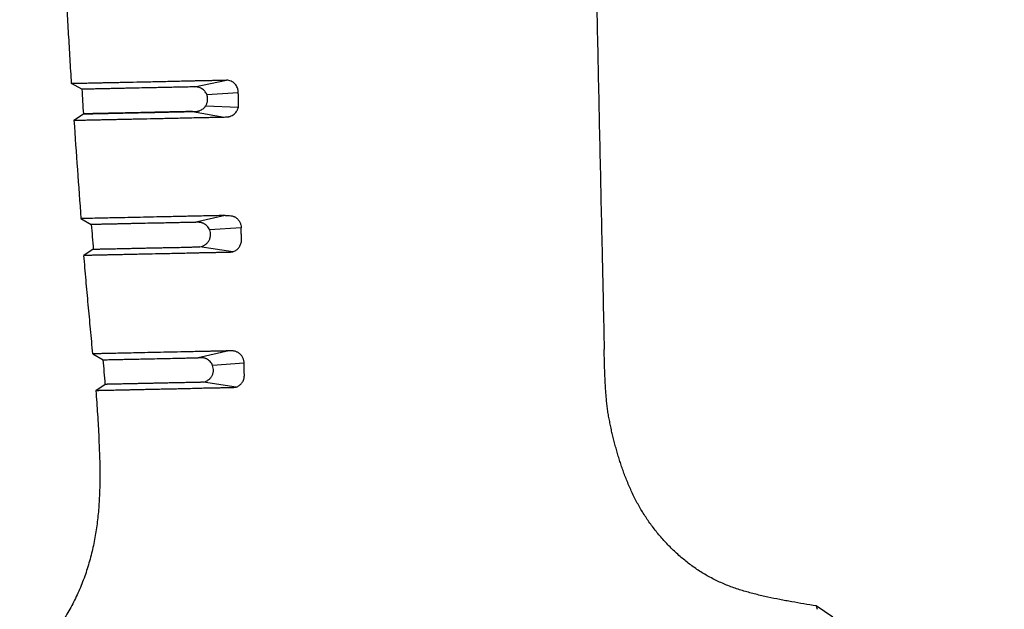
# Model space of a CAD drawing. Header units: millimetres. Extents: x -185 to 204, y 201 to 484.
# Tile 16 of 29: x 52 to 131, y 272 to 320. Entities that reach past the tile are written whole.
import ezdxf
from ezdxf.enums import TextEntityAlignment as Align

# ---------------------------------------------------------------- set-up
doc = ezdxf.new("R2010")
doc.units = ezdxf.units.MM
doc.header["$LTSCALE"] = 16.335
doc.layers.get('0').update_dxf_attribs({"linetype": 'CONTINUOUS'})
doc.layers.add('20_ALL_FEATURES', color=7, linetype='CONTINUOUS')
doc.layers.add('51__DRAFT_DIMS', color=7, linetype='CONTINUOUS')
doc.styles.get("Standard").update_dxf_attribs({"font": 'simfang.ttf'})
doc.dimstyles.new('DIMSTYLE_2', dxfattribs={"dimtxt": 3, "dimasz": 3, "dimexe": 2.5, "dimexo": 0.5, "dimgap": 0.75, "dimtad": 1, "dimdsep": 46, "dimtxsty": 'STANDARD', "dimblk": '_FILLED', "dimblk1": '_FILLED', "dimblk2": '_FILLED', "dimcen": 0.09, "dimclrt": 3, "dimazin": 2, "dimtp": 0.5, "dimtm": 0.5, "dimtfac": 1, "dimtofl": 0, "dimtmove": 0, "dimatfit": 3, "dimldrblk": '_FILLED', "dimfxl": 1, "dimtolj": 1, "dimarcsym": 0})

# ---------------------------------------------------------------- blocks, each defined once
blk = doc.blocks.new('_FILLED')
at = {"color": 0, "linetype": 'ByBlock'}
blk.add_solid([(0, 0), (-1, 0.167), (-1, -0.167)], dxfattribs=at)
blk = doc.blocks.new('*D3')
at = {"layer": '51__DRAFT_DIMS', "color": 4}
for p, q in [((121.102, 457.28), (165.12, 457.281)), ((162.62, 457.281), (162.622, 343.728)), ((162.625, 230.176), (162.622, 343.728)), ((120.558, 230.175), (165.125, 230.176))]:
    blk.add_line(p, q, dxfattribs=at)
at = {"layer": '51__DRAFT_DIMS', "color": 4, "xscale": 3, "yscale": 3, "zscale": 3}
for p, rotation in [((162.62, 457.281), 90.00123686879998), ((162.625, 230.176), 270.0012368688)]:
    blk.add_blockref('_FILLED', p, dxfattribs=dict(at, rotation=rotation))
at = {"layer": '51__DRAFT_DIMS', "color": 3}
blk.add_text('227.11', height=3, rotation=90, dxfattribs=at).set_placement((161.872, 343.728), align=Align.CENTER)

msp = doc.modelspace()

# ---------------------------------------------------------------- linework, layer by layer
at = {"layer": '20_ALL_FEATURES', "color": 7}
for p, q in [((65.749, 314.639), (68.341, 315.191)), ((56.588, 314.443), (55.757, 314.925)), ((65.559, 312.634), (65.576, 312.635)), ((55.949, 311.928), (56.717, 312.445)), ((56.52, 303.939), (57.36, 303.457)), ((57.519, 301.46), (56.759, 300.943)), ((57.48, 292.957), (58.325, 292.475)), ((58.491, 290.478), (57.729, 289.961)), ((117.553, 271.558), (116.199, 272.491)), ((116.199, 272.491), (116.303, 272.209))]:
    msp.add_line(p, q, dxfattribs=at)
at = {"layer": '20_ALL_FEATURES', "color": 4}
for p, q in [((66.732, 314.017), (69.295, 314.172)), ((65.576, 312.635), (68.157, 312.191)), ((66.64, 313.092), (69.296, 312.998)), ((68.222, 304.189), (65.724, 303.634)), ((69.529, 303.193), (66.962, 303.029)), ((68.838, 301.238), (66.177, 301.652)), ((68.531, 293.192), (66.041, 292.64)), ((69.765, 292.186), (67.201, 292.022)), ((69.132, 290.261), (66.481, 290.666))]:
    msp.add_line(p, q, dxfattribs=at)
for centre, radius, start, end in [((796.931, 361.065), 741.809, 183.603354, 183.757972), ((855.371, 365.033), 801.184, 183.80052, 184.373352), ((538.294, 340.772), 482.38, 184.43669, 184.67465)]:
    msp.add_arc(centre, radius, start, end, dxfattribs=at)
at = {"layer": '20_ALL_FEATURES', "color": 7}
for centre, radius, start, end in [((65.562, 312.688), 0.0539, 243.85433, 246.40297), ((65.561, 312.691), 0.0562, 266.96881, 268.28329), ((-174.502, 272.133), 233.715, 4.50204, 4.99327)]:
    msp.add_arc(centre, radius, start, end, dxfattribs=at)
for points, knots in [([(98.337, 323.812), (98.365, 322.541), (98.419, 319.999), (98.501, 316.186), (98.584, 312.372), (98.667, 308.559), (98.75, 304.746), (98.819, 301.568), (98.876, 299.026), (98.933, 296.484), (98.976, 294.577), (99.003, 293.306)], [0, 0, 0, 0, 0.125, 0.25, 0.375, 0.5, 0.625, 0.75, 0.8125, 0.875, 1, 1, 1, 1]), ([(55.757, 314.925), (55.715, 315.591), (55.634, 316.922), (55.519, 318.92), (55.412, 320.918), (55.347, 322.251), (55.316, 322.917)], [0, 0, 0, 0, 0.25, 0.5, 0.75, 1, 1, 1, 1]), ([(55.757, 314.925), (55.807, 314.926), (55.883, 314.928), (55.993, 314.93), (56.092, 314.931), (56.215, 314.934), (56.363, 314.938), (56.541, 314.942), (56.75, 314.947), (56.995, 314.952), (57.221, 314.956), (57.421, 314.96), (57.645, 314.965), (57.949, 314.972), (58.341, 314.981), (58.767, 314.99), (59.225, 314.999), (59.713, 315.009), (60.227, 315.019), (60.958, 315.034), (61.716, 315.05), (62.497, 315.067), (63.107, 315.081), (63.729, 315.095), (64.363, 315.109), (65.007, 315.124), (65.549, 315.137), (65.987, 315.146), (66.319, 315.153), (66.652, 315.16), (66.987, 315.166), (67.323, 315.172), (67.605, 315.177), (67.83, 315.182), (68, 315.187), (68.17, 315.193), (68.284, 315.193), (68.341, 315.191)], [0, 0, 0, 0, 0.011979, 0.018221, 0.026066, 0.03572, 0.047418, 0.061433, 0.078027, 0.097392, 0.119694, 0.131974, 0.145001, 0.173276, 0.204455, 0.238373, 0.274846, 0.313663, 0.354594, 0.397422, 0.487933, 0.535252, 0.583735, 0.63324, 0.683646, 0.734848, 0.786758, 0.812953, 0.839295, 0.865776, 0.892387, 0.919122, 0.945974, 0.959441, 0.972934, 0.986453, 1, 1, 1, 1]), ([(69.295, 314.172), (69.294, 314.237), (69.286, 314.335), (69.258, 314.462), (69.217, 314.586), (69.143, 314.732), (69.024, 314.886), (68.877, 315.012), (68.71, 315.109), (68.53, 315.171), (68.403, 315.189), (68.341, 315.191)], [0, 0, 0, 0, 0.1268, 0.190235, 0.253609, 0.379886, 0.505551, 0.630419, 0.754429, 0.877587, 1, 1, 1, 1]), ([(65.749, 314.639), (65.66, 314.636), (65.482, 314.633), (65.215, 314.628), (64.95, 314.622), (64.686, 314.616), (64.425, 314.61), (64.08, 314.602), (63.654, 314.593), (63.15, 314.582), (62.655, 314.572), (62.172, 314.563), (61.553, 314.55), (60.954, 314.538), (60.377, 314.525), (59.971, 314.516), (59.586, 314.507), (59.223, 314.499), (58.884, 314.491), (58.571, 314.485), (58.284, 314.479), (57.956, 314.472), (57.612, 314.464), (57.271, 314.457), (57.044, 314.452), (56.903, 314.449), (56.821, 314.447), (56.754, 314.446), (56.678, 314.445), (56.624, 314.443), (56.588, 314.443)], [0, 0, 0, 0, 0.029282, 0.058392, 0.087328, 0.116081, 0.14464, 0.172996, 0.22905, 0.284144, 0.33816, 0.390971, 0.442436, 0.540701, 0.587137, 0.631516, 0.673639, 0.713303, 0.750337, 0.784576, 0.815893, 0.844239, 0.892008, 0.928662, 0.955743, 0.966282, 0.975095, 0.982358, 0.988234, 1, 1, 1, 1]), ([(66.732, 314.017), (66.712, 314.066), (66.663, 314.161), (66.569, 314.29), (66.457, 314.402), (66.332, 314.494), (66.194, 314.565), (66.049, 314.613), (65.9, 314.638), (65.799, 314.641), (65.749, 314.639)], [0, 0, 0, 0, 0.129398, 0.257666, 0.384675, 0.510272, 0.634411, 0.757252, 0.879008, 1, 1, 1, 1]), ([(69.296, 312.998), (69.306, 313.045), (69.316, 313.143), (69.315, 313.266), (69.311, 313.363), (69.308, 313.437), (69.307, 313.51), (69.305, 313.608), (69.303, 313.731), (69.3, 313.878), (69.297, 314.025), (69.295, 314.123), (69.295, 314.172)], [0, 0, 0, 0, 0.124752, 0.249756, 0.312281, 0.374804, 0.437326, 0.499846, 0.624882, 0.749922, 0.874964, 1, 1, 1, 1]), ([(66.64, 313.092), (66.684, 313.158), (66.738, 313.266), (66.782, 313.42), (66.801, 313.54), (66.806, 313.662), (66.796, 313.783), (66.773, 313.902), (66.747, 313.979), (66.732, 314.017)], [0, 0, 0, 0, 0.246846, 0.371688, 0.497107, 0.622872, 0.748764, 0.874563, 1, 1, 1, 1]), ([(65.539, 312.64), (65.193, 312.631), (64.512, 312.616), (63.508, 312.594), (62.54, 312.573), (61.618, 312.553), (60.752, 312.534), (59.748, 312.512), (58.86, 312.493), (58.101, 312.476), (57.684, 312.467), (57.362, 312.46), (57.122, 312.455), (56.95, 312.451), (56.833, 312.448), (56.762, 312.446), (56.728, 312.445), (56.717, 312.445)], [0, 0, 0, 0, 0.117419, 0.23155, 0.341594, 0.446537, 0.545162, 0.636003, 0.788173, 0.84709, 0.894082, 0.930055, 0.95661, 0.975577, 0.988453, 0.996338, 1, 1, 1, 1]), ([(56.717, 312.445), (56.751, 312.446), (56.802, 312.447), (56.874, 312.449), (56.937, 312.45), (57.013, 312.451), (57.147, 312.454), (57.362, 312.459), (57.611, 312.465), (57.855, 312.47), (58.075, 312.474), (58.322, 312.48), (58.594, 312.486), (58.893, 312.493), (59.217, 312.5), (59.565, 312.507), (60.072, 312.517), (60.752, 312.532), (61.618, 312.55), (62.539, 312.57), (63.338, 312.589), (63.997, 312.604), (64.505, 312.615), (65.02, 312.626), (65.365, 312.634), (65.539, 312.638)], [0, 0, 0, 0, 0.011583, 0.017325, 0.024414, 0.033017, 0.043341, 0.069979, 0.106, 0.128026, 0.152958, 0.180891, 0.211832, 0.245723, 0.282487, 0.321984, 0.364021, 0.454874, 0.553415, 0.658295, 0.768355, 0.824991, 0.882544, 0.940909, 1, 1, 1, 1]), ([(65.558, 312.634), (65.553, 312.635), (65.548, 312.636), (65.542, 312.638), (65.541, 312.639)], [0, 0, 0, 0, 0.74782, 1, 1, 1, 1]), ([(65.548, 312.635), (65.549, 312.635), (65.553, 312.635), (65.556, 312.634), (65.559, 312.634)], [0, 0, 0, 0, 0.239393, 1, 1, 1, 1]), ([(65.576, 312.635), (65.573, 312.635), (65.567, 312.634), (65.562, 312.634), (65.559, 312.634)], [0, 0, 0, 0, 0.499734, 1, 1, 1, 1]), ([(65.576, 312.635), (65.625, 312.636), (65.725, 312.636), (65.85, 312.64), (65.949, 312.651), (66.023, 312.664), (66.096, 312.683), (66.192, 312.716), (66.307, 312.771), (66.434, 312.858), (66.547, 312.965), (66.611, 313.048), (66.64, 313.092)], [0, 0, 0, 0, 0.122541, 0.245351, 0.306902, 0.368626, 0.430524, 0.492614, 0.61746, 0.743572, 0.871077, 1, 1, 1, 1]), ([(68.157, 312.191), (68.22, 312.192), (68.314, 312.194), (68.44, 312.202), (68.518, 312.214), (68.579, 312.228), (68.64, 312.245), (68.744, 312.285), (68.883, 312.364), (69.03, 312.487), (69.133, 312.612), (69.199, 312.722), (69.254, 312.84), (69.282, 312.934), (69.296, 312.998)], [0, 0, 0, 0, 0.12317, 0.184842, 0.246574, 0.277483, 0.308424, 0.3704, 0.494736, 0.619861, 0.745771, 0.809102, 0.872625, 1, 1, 1, 1]), ([(55.949, 311.928), (55.964, 311.929), (55.992, 311.929), (56.039, 311.93), (56.097, 311.931), (56.171, 311.934), (56.312, 311.937), (56.483, 311.94), (56.69, 311.944), (56.889, 311.948), (57.121, 311.953), (57.389, 311.959), (57.694, 311.966), (58.035, 311.973), (58.411, 311.98), (58.822, 311.989), (59.264, 311.999), (59.735, 312.01), (60.234, 312.021), (60.944, 312.036), (61.88, 312.056), (63.05, 312.08), (64.274, 312.106), (65.322, 312.13), (66.179, 312.148), (66.722, 312.16), (67.161, 312.169), (67.603, 312.178), (67.935, 312.185), (68.157, 312.191)], [0, 0, 0, 0, 0.003529, 0.006947, 0.011616, 0.017671, 0.025295, 0.046109, 0.059805, 0.076049, 0.095045, 0.116967, 0.141911, 0.169853, 0.200738, 0.234418, 0.270712, 0.309419, 0.350311, 0.393171, 0.483943, 0.580235, 0.680826, 0.784767, 0.837765, 0.891344, 0.918332, 0.945442, 1, 1, 1, 1]), ([(68.222, 304.189), (67.792, 304.18), (66.941, 304.162), (65.68, 304.135), (64.453, 304.108), (63.269, 304.083), (62.14, 304.059), (61.08, 304.036), (60.109, 304.016), (59.041, 303.993), (58.031, 303.971), (57.18, 303.953), (56.737, 303.944), (56.564, 303.94), (56.52, 303.939)], [0, 0, 0, 0, 0.110178, 0.21813, 0.323257, 0.424787, 0.521706, 0.612742, 0.696357, 0.770828, 0.886441, 0.955473, 0.988836, 1, 1, 1, 1]), ([(68.222, 304.189), (68.298, 304.191), (68.452, 304.195), (68.644, 304.186), (68.796, 304.159), (68.889, 304.131), (68.961, 304.102), (69.031, 304.067), (69.114, 304.014), (69.205, 303.939), (69.287, 303.853), (69.359, 303.758), (69.42, 303.656), (69.468, 303.546), (69.514, 303.393), (69.529, 303.273), (69.529, 303.193)], [0, 0, 0, 0, 0.12236, 0.245075, 0.306675, 0.368485, 0.399511, 0.430617, 0.493036, 0.555759, 0.618753, 0.681981, 0.745406, 0.808989, 0.872685, 1, 1, 1, 1]), ([(65.724, 303.634), (65.64, 303.634), (65.472, 303.631), (65.221, 303.625), (64.972, 303.619), (64.643, 303.611), (64.238, 303.602), (63.757, 303.592), (63.286, 303.582), (62.68, 303.571), (61.954, 303.557), (61.252, 303.543), (60.723, 303.531), (60.353, 303.523), (60.004, 303.514), (59.676, 303.506), (59.373, 303.499), (59.017, 303.492), (58.694, 303.486), (58.405, 303.479), (58.225, 303.475), (58.067, 303.472), (57.898, 303.468), (57.753, 303.465), (57.63, 303.462), (57.56, 303.461), (57.502, 303.46), (57.437, 303.459), (57.391, 303.457), (57.36, 303.457)], [0, 0, 0, 0, 0.030183, 0.060172, 0.089959, 0.119534, 0.178004, 0.235481, 0.29185, 0.346979, 0.452946, 0.552102, 0.598661, 0.642949, 0.684766, 0.723939, 0.760317, 0.793759, 0.851591, 0.875976, 0.897465, 0.916227, 0.932444, 0.958182, 0.968173, 0.976511, 0.983372, 0.98891, 1, 1, 1, 1]), ([(66.962, 303.029), (66.937, 303.088), (66.876, 303.203), (66.753, 303.352), (66.631, 303.454), (66.525, 303.521), (66.441, 303.562), (66.355, 303.595), (66.266, 303.618), (66.175, 303.632), (66.055, 303.641), (65.904, 303.639), (65.784, 303.634), (65.724, 303.634)], [0, 0, 0, 0, 0.130465, 0.259418, 0.386591, 0.449536, 0.512004, 0.574005, 0.63557, 0.696781, 0.757741, 0.879127, 1, 1, 1, 1]), ([(66.177, 301.652), (66.249, 301.663), (66.356, 301.689), (66.49, 301.748), (66.618, 301.821), (66.765, 301.941), (66.881, 302.092), (66.952, 302.228), (66.994, 302.337), (67.023, 302.451), (67.039, 302.567), (67.041, 302.685), (67.025, 302.842), (66.992, 302.956), (66.962, 303.029)], [0, 0, 0, 0, 0.119133, 0.17928, 0.239873, 0.362375, 0.487008, 0.550224, 0.613902, 0.67796, 0.742304, 0.806822, 0.871394, 1, 1, 1, 1]), ([(68.838, 301.238), (68.882, 301.251), (68.969, 301.284), (69.092, 301.351), (69.204, 301.434), (69.304, 301.534), (69.39, 301.647), (69.46, 301.771), (69.512, 301.904), (69.543, 302.045), (69.552, 302.188), (69.549, 302.308), (69.545, 302.403), (69.543, 302.475), (69.541, 302.547), (69.539, 302.643), (69.538, 302.762), (69.535, 302.906), (69.532, 303.05), (69.53, 303.145), (69.529, 303.193)], [0, 0, 0, 0, 0.060911, 0.122067, 0.183517, 0.245293, 0.307385, 0.369766, 0.432404, 0.495252, 0.558268, 0.621365, 0.652921, 0.684476, 0.71603, 0.747582, 0.810685, 0.87379, 0.936896, 1, 1, 1, 1]), ([(57.519, 301.46), (57.551, 301.46), (57.599, 301.461), (57.667, 301.463), (57.727, 301.464), (57.8, 301.466), (57.888, 301.467), (57.992, 301.47), (58.169, 301.474), (58.446, 301.48), (58.851, 301.487), (59.252, 301.497), (59.624, 301.505), (59.94, 301.512), (60.281, 301.519), (60.779, 301.529), (61.303, 301.541), (61.851, 301.553), (62.287, 301.563), (62.737, 301.573), (63.2, 301.582), (63.593, 301.588), (63.913, 301.594), (64.156, 301.599), (64.402, 301.603), (64.65, 301.609), (64.9, 301.615), (65.11, 301.62), (65.279, 301.625), (65.406, 301.63), (65.533, 301.634), (65.661, 301.637), (65.768, 301.639), (65.854, 301.64), (65.919, 301.64), (65.983, 301.639), (66.069, 301.641), (66.134, 301.646), (66.177, 301.652)], [0, 0, 0, 0, 0.011076, 0.01663, 0.023523, 0.031918, 0.041991, 0.053941, 0.068003, 0.103427, 0.149906, 0.208377, 0.242123, 0.278769, 0.318167, 0.360157, 0.451134, 0.499728, 0.550131, 0.602165, 0.655669, 0.710495, 0.738358, 0.766499, 0.794903, 0.823555, 0.852442, 0.881552, 0.896186, 0.910872, 0.925608, 0.940394, 0.95523, 0.962666, 0.970114, 0.977573, 0.985041, 1, 1, 1, 1]), ([(68.838, 301.238), (68.811, 301.23), (68.757, 301.216), (68.675, 301.204), (68.592, 301.197), (68.51, 301.194), (68.427, 301.191), (68.317, 301.188), (68.179, 301.185), (68.014, 301.182), (67.85, 301.18), (67.685, 301.177), (67.467, 301.174), (67.196, 301.169), (66.871, 301.163), (66.549, 301.156), (66.228, 301.149), (65.909, 301.142), (65.488, 301.132), (64.968, 301.119), (64.353, 301.105), (63.749, 301.091), (63.158, 301.078), (62.402, 301.063), (61.671, 301.048), (60.967, 301.033), (60.474, 301.023), (60.008, 301.013), (59.571, 301.003), (59.166, 300.994), (58.795, 300.987), (58.508, 300.981), (58.296, 300.977), (58.109, 300.972), (57.897, 300.967), (57.67, 300.962), (57.475, 300.958), (57.311, 300.955), (57.174, 300.953), (57.062, 300.95), (56.971, 300.948), (56.899, 300.946), (56.844, 300.945), (56.799, 300.944), (56.772, 300.943), (56.759, 300.943)], [0, 0, 0, 0, 0.00688, 0.013751, 0.020615, 0.027474, 0.034326, 0.041172, 0.054843, 0.068485, 0.082098, 0.095681, 0.109231, 0.136233, 0.163095, 0.18981, 0.216368, 0.24276, 0.268975, 0.320826, 0.371825, 0.421856, 0.470793, 0.518483, 0.609452, 0.652352, 0.693246, 0.731914, 0.768132, 0.801698, 0.832447, 0.86023, 0.872991, 0.884995, 0.906733, 0.925531, 0.941574, 0.95507, 0.966281, 0.975485, 0.982922, 0.988804, 0.993322, 0.996617, 1, 1, 1, 1]), ([(68.531, 293.192), (68.427, 293.191), (68.219, 293.187), (67.909, 293.18), (67.6, 293.173), (67.292, 293.166), (66.986, 293.159), (66.583, 293.151), (66.083, 293.14), (65.491, 293.128), (64.722, 293.112), (63.793, 293.092), (62.724, 293.069), (61.728, 293.048), (60.82, 293.028), (59.831, 293.007), (59.002, 292.989), (58.337, 292.975), (58.012, 292.968), (57.782, 292.963), (57.615, 292.96), (57.523, 292.958), (57.48, 292.957)], [0, 0, 0, 0, 0.028241, 0.056351, 0.084319, 0.112138, 0.139798, 0.167292, 0.221737, 0.275381, 0.328123, 0.43043, 0.527572, 0.618237, 0.700914, 0.77403, 0.886824, 0.925897, 0.954664, 0.974899, 0.98837, 1, 1, 1, 1]), ([(58.325, 292.475), (58.335, 292.475), (58.365, 292.476), (58.429, 292.477), (58.53, 292.479), (58.767, 292.484), (59.086, 292.491), (59.501, 292.5), (59.936, 292.509), (60.46, 292.521), (61.071, 292.534), (61.76, 292.548), (62.518, 292.565), (63.336, 292.582), (64.049, 292.597), (64.643, 292.61), (65.102, 292.62), (65.569, 292.63), (65.883, 292.637), (66.041, 292.64)], [0, 0, 0, 0, 0.003783, 0.011767, 0.024626, 0.043331, 0.103722, 0.148574, 0.204868, 0.272934, 0.352348, 0.442112, 0.540895, 0.647291, 0.760003, 0.818365, 0.877891, 0.938471, 1, 1, 1, 1]), ([(67.201, 292.022), (67.178, 292.079), (67.12, 292.189), (67.007, 292.334), (66.871, 292.455), (66.743, 292.532), (66.635, 292.579), (66.552, 292.607), (66.467, 292.627), (66.382, 292.639), (66.296, 292.645), (66.211, 292.645), (66.126, 292.642), (66.069, 292.64), (66.041, 292.64)], [0, 0, 0, 0, 0.131258, 0.260798, 0.38831, 0.51374, 0.57576, 0.637305, 0.698427, 0.759199, 0.819685, 0.879949, 0.94005, 1, 1, 1, 1]), ([(69.765, 292.186), (69.765, 292.225), (69.761, 292.302), (69.742, 292.417), (69.711, 292.529), (69.666, 292.636), (69.61, 292.736), (69.52, 292.86), (69.41, 292.967), (69.286, 293.054), (69.186, 293.108), (69.082, 293.149), (68.974, 293.179), (68.863, 293.195), (68.752, 293.199), (68.641, 293.196), (68.568, 293.193), (68.531, 293.192)], [0, 0, 0, 0, 0.063899, 0.127779, 0.19159, 0.255267, 0.318759, 0.382026, 0.507575, 0.570011, 0.632144, 0.693982, 0.755548, 0.816872, 0.878027, 0.939062, 1, 1, 1, 1]), ([(116.199, 272.491), (115.871, 272.544), (115.215, 272.651), (114.396, 272.792), (113.742, 272.91), (113.089, 273.033), (112.438, 273.165), (111.79, 273.311), (111.143, 273.467), (110.341, 273.684), (109.396, 273.993), (108.628, 274.302), (108.029, 274.581), (107.588, 274.808), (107.157, 275.052), (106.736, 275.313), (106.325, 275.591), (105.792, 275.98), (105.15, 276.502), (104.545, 277.066), (104.085, 277.538), (103.646, 278.017), (103.13, 278.634), (102.561, 279.407), (102.04, 280.212), (101.645, 280.912), (101.354, 281.491), (101.147, 281.935), (100.953, 282.382), (100.772, 282.828), (100.606, 283.267), (100.453, 283.697), (100.312, 284.12), (100.178, 284.544), (100.051, 284.969), (99.93, 285.397), (99.815, 285.827), (99.707, 286.258), (99.605, 286.69), (99.51, 287.124), (99.437, 287.487), (99.382, 287.778), (99.33, 288.07), (99.273, 288.436), (99.228, 288.803), (99.198, 289.098), (99.17, 289.393), (99.14, 289.764), (99.11, 290.211), (99.084, 290.659), (99.061, 291.108), (99.042, 291.555), (99.026, 291.998), (99.015, 292.436), (99.007, 292.871), (99.004, 293.161), (99.003, 293.306)], [0, 0, 0, 0, 0.032799, 0.065595, 0.081991, 0.098385, 0.131177, 0.147584, 0.164002, 0.196819, 0.22954, 0.262155, 0.27845, 0.294746, 0.311045, 0.32735, 0.343657, 0.359957, 0.392547, 0.425237, 0.441511, 0.457622, 0.489384, 0.520829, 0.552284, 0.584016, 0.600068, 0.616226, 0.632338, 0.64823, 0.663728, 0.678669, 0.693223, 0.707813, 0.722461, 0.737084, 0.751701, 0.766325, 0.780946, 0.795565, 0.810184, 0.817494, 0.824805, 0.83942, 0.854029, 0.861341, 0.868662, 0.883338, 0.898065, 0.912849, 0.927667, 0.942426, 0.957019, 0.971381, 0.985674, 1, 1, 1, 1]), ([(66.481, 290.666), (66.548, 290.681), (66.648, 290.713), (66.772, 290.775), (66.891, 290.852), (67.025, 290.973), (67.132, 291.121), (67.197, 291.253), (67.235, 291.358), (67.261, 291.467), (67.279, 291.617), (67.27, 291.806), (67.23, 291.952), (67.201, 292.022)], [0, 0, 0, 0, 0.11819, 0.178028, 0.238422, 0.360825, 0.485649, 0.549023, 0.612895, 0.677176, 0.741756, 0.871082, 1, 1, 1, 1]), ([(69.132, 290.261), (69.174, 290.276), (69.256, 290.312), (69.41, 290.407), (69.542, 290.535), (69.646, 290.684), (69.699, 290.786), (69.733, 290.872), (69.753, 290.938), (69.768, 291.006), (69.778, 291.074), (69.783, 291.144), (69.784, 291.213), (69.784, 291.283), (69.782, 291.352), (69.78, 291.422), (69.778, 291.514), (69.776, 291.63), (69.773, 291.769), (69.77, 291.908), (69.767, 292.047), (69.766, 292.14), (69.765, 292.186)], [0, 0, 0, 0, 0.06076, 0.121845, 0.244842, 0.306992, 0.369443, 0.400792, 0.432204, 0.46367, 0.495178, 0.526713, 0.55826, 0.589813, 0.621367, 0.65292, 0.684474, 0.747579, 0.810685, 0.873791, 0.936896, 1, 1, 1, 1]), ([(69.132, 290.261), (69.082, 290.242), (68.978, 290.216), (68.846, 290.202), (68.74, 290.194), (68.634, 290.188), (68.502, 290.184), (68.344, 290.183), (68.186, 290.183), (68.028, 290.183), (67.871, 290.183), (67.714, 290.182), (67.506, 290.18), (67.247, 290.176), (66.938, 290.17), (66.53, 290.159), (66.026, 290.145), (65.429, 290.126), (64.843, 290.111), (64.269, 290.099), (63.71, 290.088), (63.167, 290.077), (62.642, 290.067), (62.136, 290.057), (61.653, 290.046), (61.194, 290.036), (60.762, 290.027), (60.244, 290.015), (59.768, 290.004), (59.335, 289.996), (59.06, 289.99), (58.817, 289.985), (58.605, 289.98), (58.423, 289.976), (58.233, 289.972), (58.073, 289.969), (57.942, 289.966), (57.844, 289.964), (57.774, 289.962), (57.729, 289.961)], [0, 0, 0, 0, 0.014011, 0.027984, 0.034959, 0.041927, 0.055838, 0.069717, 0.083563, 0.097373, 0.111146, 0.124882, 0.138577, 0.165847, 0.192946, 0.219864, 0.273111, 0.325492, 0.376894, 0.427196, 0.47626, 0.523928, 0.570031, 0.614389, 0.656809, 0.69709, 0.735039, 0.770462, 0.833145, 0.860183, 0.884314, 0.905559, 0.924033, 0.939915, 0.953405, 0.974146, 0.98184, 0.988, 1, 1, 1, 1]), ([(66.481, 290.666), (66.441, 290.657), (66.36, 290.647), (66.259, 290.644), (66.178, 290.642), (66.097, 290.64), (65.996, 290.638), (65.875, 290.636), (65.715, 290.633), (65.517, 290.628), (65.28, 290.623), (65.045, 290.618), (64.813, 290.613), (64.508, 290.607), (64.133, 290.599), (63.691, 290.589), (63.262, 290.58), (62.846, 290.571), (62.445, 290.563), (62.06, 290.554), (61.692, 290.547), (61.343, 290.539), (61.014, 290.532), (60.707, 290.525), (60.422, 290.519), (60.088, 290.512), (59.728, 290.504), (59.362, 290.497), (59.077, 290.491), (58.886, 290.486), (58.766, 290.484), (58.696, 290.482), (58.638, 290.481), (58.571, 290.479), (58.523, 290.479), (58.491, 290.478)], [0, 0, 0, 0, 0.015305, 0.030559, 0.038168, 0.045764, 0.060913, 0.076006, 0.09104, 0.120929, 0.150566, 0.179939, 0.209033, 0.237833, 0.294493, 0.349782, 0.403555, 0.455658, 0.505929, 0.554191, 0.600262, 0.643973, 0.685153, 0.723658, 0.759371, 0.792191, 0.849061, 0.894513, 0.929609, 0.955873, 0.966209, 0.974913, 0.982137, 0.988016, 1, 1, 1, 1]), ([(57.729, 289.961), (57.777, 289.326), (57.867, 288.053), (57.939, 286.78), (57.968, 286.143)], [0, 0, 0, 0, 0.500001, 1, 1, 1, 1]), ([(57.968, 286.143), (58.009, 285.276), (58.056, 283.975), (58.051, 282.24), (58.001, 280.939), (57.911, 279.858), (57.806, 278.997), (57.676, 278.139), (57.467, 277.074), (57.138, 275.814), (56.794, 274.785), (56.474, 273.978), (56.212, 273.382), (55.928, 272.797), (55.619, 272.224), (55.289, 271.663), (54.82, 270.933), (54.187, 270.052), (53.361, 269.045), (52.48, 268.086), (51.861, 267.478), (51.545, 267.181)], [0, 0, 0, 0, 0.125001, 0.187504, 0.250005, 0.312506, 0.343758, 0.37501, 0.437508, 0.500004, 0.562498, 0.59375, 0.625001, 0.656253, 0.687505, 0.718757, 0.750008, 0.812503, 0.875001, 0.9375, 1, 1, 1, 1])]:
    msp.add_open_spline(points, degree=3, knots=knots, dxfattribs=at)
at = {"layer": '20_ALL_FEATURES', "color": 4}
msp.add_open_spline([(57.48, 292.957), (57.421, 293.622), (57.329, 294.621), (57.205, 295.951), (57.111, 296.949), (57.019, 297.947), (56.899, 299.279), (56.814, 300.277), (56.759, 300.943)], degree=3, knots=[0, 0, 0, 0, 0.25, 0.375, 0.5, 0.625, 0.75, 1, 1, 1, 1], dxfattribs=at)

# ---------------------------------------------------------------- dimensions: what is measured, and where the dimension line sits
at = {"layer": '51__DRAFT_DIMS', "color": 4}
dim = msp.add_linear_dim(base=(162.6197, 457.2811), p1=(120.0575, 230.1746), p2=(120.6023, 457.2802), angle=90.00124, dimstyle='DIMSTYLE_2', dxfattribs=at)
dim.commit()
dim.dimension.update_dxf_attribs({"geometry": '*D3', "text_midpoint": (162.6221, 343.5731), "dimtype": 160})

doc.saveas('drawing.dxf')
